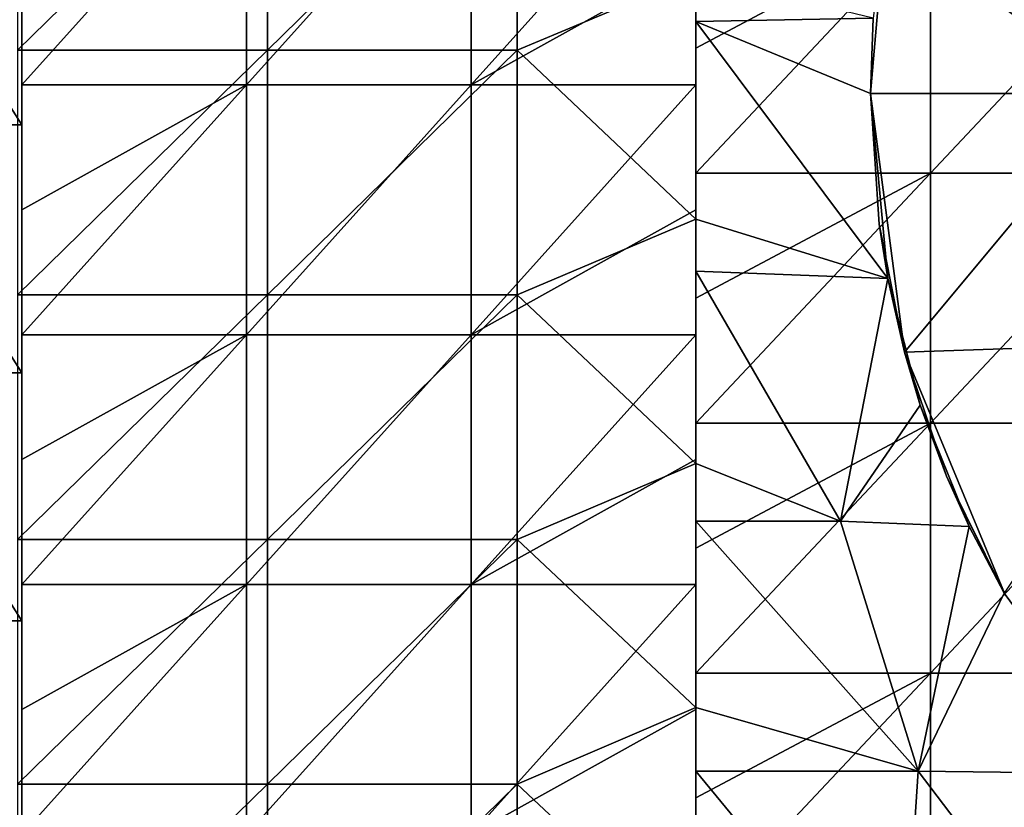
# Model space of a CAD drawing. Extents: x -3371 to -2311, y -637 to 1018.
# Tile 237 of 256: x -3211 to -3014, y 572 to 730. Entities that reach past the tile are written whole.
import ezdxf

# ---------------------------------------------------------------- set-up
doc = ezdxf.new("R2010")
doc.units = 0
doc.header["$LTSCALE"] = 33.374815
for name, color, linetype in [('101', 7, 'CONTINUOUS'), ('103', 7, 'CONTINUOUS'), ('18', 7, 'CONTINUOUS'), ('22', 7, 'CONTINUOUS'), ('239', 7, 'CONTINUOUS'), ('240', 7, 'CONTINUOUS'), ('28', 7, 'CONTINUOUS'), ('31', 7, 'CONTINUOUS'), ('32', 7, 'CONTINUOUS'), ('33', 7, 'CONTINUOUS'), ('34', 7, 'CONTINUOUS'), ('35', 7, 'CONTINUOUS')]:
    doc.layers.add(name, color=color, linetype=linetype)

msp = doc.modelspace()

# ---------------------------------------------------------------- linework, layer by layer
at = {"layer": '101', "color": 7, "linetype": 'CONTINUOUS'}
for points in [[(-3210.77, 758.65, 911.84), (-3210.77, 766.19, 961.84), (-3210.77, 720.3, 961.84), (-3210.77, 758.65, 911.84)], [(-3210.77, 766.19, 961.84), (-3210.77, 764.38, 1011.89), (-3210.77, 720.3, 961.84), (-3210.77, 766.19, 961.84)], [(-3210.77, 764.38, 1011.89), (-3210.77, 760.19, 1061.94), (-3210.77, 717.58, 1011.89), (-3210.77, 764.38, 1011.89)], [(-3210.77, 764.38, 1011.89), (-3210.77, 717.58, 1011.89), (-3210.77, 720.3, 961.84), (-3210.77, 764.38, 1011.89)], [(-3210.77, 742.06, 1082), (-3210.77, 717.03, 1082), (-3210.77, 760.19, 1061.94), (-3210.77, 742.06, 1082)], [(-3210.77, 760.19, 1061.94), (-3210.77, 717.03, 1082), (-3210.77, 711.3, 1061.94), (-3210.77, 760.19, 1061.94)], [(-3210.77, 760.19, 1061.94), (-3210.77, 711.3, 1061.94), (-3210.77, 717.58, 1011.89), (-3210.77, 760.19, 1061.94)], [(-3210.77, 708.98, 911.84), (-3210.77, 758.65, 911.84), (-3210.77, 720.3, 961.84), (-3210.77, 708.98, 911.84)], [(-3210.77, 708.98, 911.84), (-3210.77, 720.3, 961.84), (-3210.77, 674.4, 961.84), (-3210.77, 708.98, 911.84)], [(-3210.77, 720.3, 961.84), (-3210.77, 717.58, 1011.89), (-3210.77, 674.4, 961.84), (-3210.77, 720.3, 961.84)], [(-3210.77, 717.58, 1011.89), (-3210.77, 711.3, 1061.94), (-3210.77, 670.78, 1011.89), (-3210.77, 717.58, 1011.89)], [(-3210.77, 717.58, 1011.89), (-3210.77, 670.78, 1011.89), (-3210.77, 674.4, 961.84), (-3210.77, 717.58, 1011.89)], [(-3210.77, 717.03, 1082), (-3210.77, 692.01, 1082), (-3210.77, 711.3, 1061.94), (-3210.77, 717.03, 1082)], [(-3210.77, 692.01, 1082), (-3210.77, 666.98, 1082), (-3210.77, 711.3, 1061.94), (-3210.77, 692.01, 1082)], [(-3210.77, 711.3, 1061.94), (-3210.77, 666.98, 1082), (-3210.77, 662.41, 1061.94), (-3210.77, 711.3, 1061.94)], [(-3210.77, 711.3, 1061.94), (-3210.77, 662.41, 1061.94), (-3210.77, 670.78, 1011.89), (-3210.77, 711.3, 1061.94)], [(-3210.77, 659.32, 911.84), (-3210.77, 708.98, 911.84), (-3210.77, 674.4, 961.84), (-3210.77, 659.32, 911.84)], [(-3210.77, 659.32, 911.84), (-3210.77, 674.4, 961.84), (-3210.77, 628.51, 961.84), (-3210.77, 659.32, 911.84)], [(-3210.77, 674.4, 961.84), (-3210.77, 670.78, 1011.89), (-3210.77, 628.51, 961.84), (-3210.77, 674.4, 961.84)], [(-3210.77, 670.78, 1011.89), (-3210.77, 662.41, 1061.94), (-3210.77, 623.98, 1011.89), (-3210.77, 670.78, 1011.89)], [(-3210.77, 670.78, 1011.89), (-3210.77, 623.98, 1011.89), (-3210.77, 628.51, 961.84), (-3210.77, 670.78, 1011.89)], [(-3210.77, 666.98, 1082), (-3210.77, 641.96, 1082), (-3210.77, 662.41, 1061.94), (-3210.77, 666.98, 1082)], [(-3210.77, 641.96, 1082), (-3210.77, 616.93, 1082), (-3210.77, 662.41, 1061.94), (-3210.77, 641.96, 1082)], [(-3210.77, 662.41, 1061.94), (-3210.77, 616.93, 1082), (-3210.77, 613.51, 1061.94), (-3210.77, 662.41, 1061.94)], [(-3210.77, 662.41, 1061.94), (-3210.77, 613.51, 1061.94), (-3210.77, 623.98, 1011.89), (-3210.77, 662.41, 1061.94)], [(-3210.77, 609.66, 911.84), (-3210.77, 659.32, 911.84), (-3210.77, 628.51, 961.84), (-3210.77, 609.66, 911.84)], [(-3210.77, 609.66, 911.84), (-3210.77, 628.51, 961.84), (-3210.77, 582.62, 961.84), (-3210.77, 609.66, 911.84)], [(-3210.77, 628.51, 961.84), (-3210.77, 623.98, 1011.89), (-3210.77, 582.62, 961.84), (-3210.77, 628.51, 961.84)], [(-3210.77, 623.98, 1011.89), (-3210.77, 613.51, 1061.94), (-3210.77, 577.19, 1011.89), (-3210.77, 623.98, 1011.89)], [(-3210.77, 623.98, 1011.89), (-3210.77, 577.19, 1011.89), (-3210.77, 582.62, 961.84), (-3210.77, 623.98, 1011.89)], [(-3210.77, 616.93, 1082), (-3210.77, 591.91, 1082), (-3210.77, 613.51, 1061.94), (-3210.77, 616.93, 1082)], [(-3210.77, 591.91, 1082), (-3210.77, 566.88, 1082), (-3210.77, 613.51, 1061.94), (-3210.77, 591.91, 1082)], [(-3210.77, 613.51, 1061.94), (-3210.77, 566.88, 1082), (-3210.77, 564.62, 1061.94), (-3210.77, 613.51, 1061.94)], [(-3210.77, 613.51, 1061.94), (-3210.77, 564.62, 1061.94), (-3210.77, 577.19, 1011.89), (-3210.77, 613.51, 1061.94)], [(-3210.77, 559.99, 911.84), (-3210.77, 609.66, 911.84), (-3210.77, 582.62, 961.84), (-3210.77, 559.99, 911.84)], [(-3210.77, 559.99, 911.84), (-3210.77, 582.62, 961.84), (-3210.77, 536.72, 961.84), (-3210.77, 559.99, 911.84)], [(-3210.77, 582.62, 961.84), (-3210.77, 577.19, 1011.89), (-3210.77, 536.72, 961.84), (-3210.77, 582.62, 961.84)], [(-3210.77, 577.19, 1011.89), (-3210.77, 564.62, 1061.94), (-3210.77, 530.39, 1011.89), (-3210.77, 577.19, 1011.89)], [(-3210.77, 577.19, 1011.89), (-3210.77, 530.39, 1011.89), (-3210.77, 536.72, 961.84), (-3210.77, 577.19, 1011.89)]]:
    msp.add_3dface(points, dxfattribs=at)
at = {"layer": '103', "color": 7, "linetype": 'CONTINUOUS'}
for points in [[(-3242.27, 708.98, 911.84), (-3242.27, 758.65, 911.84), (-3210.77, 708.98, 911.84), (-3242.27, 708.98, 911.84)], [(-3210.77, 708.98, 911.84), (-3242.27, 758.65, 911.84), (-3210.77, 758.65, 911.84), (-3210.77, 708.98, 911.84)], [(-3242.27, 659.32, 911.84), (-3242.27, 708.98, 911.84), (-3210.77, 659.32, 911.84), (-3242.27, 659.32, 911.84)], [(-3210.77, 659.32, 911.84), (-3242.27, 708.98, 911.84), (-3210.77, 708.98, 911.84), (-3210.77, 659.32, 911.84)], [(-3242.27, 609.66, 911.84), (-3242.27, 659.32, 911.84), (-3210.77, 609.66, 911.84), (-3242.27, 609.66, 911.84)], [(-3210.77, 609.66, 911.84), (-3242.27, 659.32, 911.84), (-3210.77, 659.32, 911.84), (-3210.77, 609.66, 911.84)], [(-3242.27, 559.99, 911.84), (-3242.27, 609.66, 911.84), (-3210.77, 559.99, 911.84), (-3242.27, 559.99, 911.84)], [(-3210.77, 559.99, 911.84), (-3242.27, 609.66, 911.84), (-3210.77, 609.66, 911.84), (-3210.77, 559.99, 911.84)]]:
    msp.add_3dface(points, dxfattribs=at)
at = {"layer": '18', "color": 7, "linetype": 'CONTINUOUS'}
for points in [[(-3075.77, 742.06, 1082), (-3075.77, 749.37, 1077), (-3075.77, 724.35, 1077), (-3075.77, 742.06, 1082)], [(-3075.77, 717.03, 1082), (-3075.77, 742.06, 1082), (-3075.77, 724.35, 1077), (-3075.77, 717.03, 1082)], [(-3075.77, 717.03, 1082), (-3075.77, 724.35, 1077), (-3075.77, 699.32, 1077), (-3075.77, 717.03, 1082)], [(-3075.77, 692.01, 1082), (-3075.77, 717.03, 1082), (-3075.77, 699.32, 1077), (-3075.77, 692.01, 1082)], [(-3075.77, 692.01, 1082), (-3075.77, 699.32, 1077), (-3075.77, 674.3, 1077), (-3075.77, 692.01, 1082)], [(-3075.77, 666.98, 1082), (-3075.77, 692.01, 1082), (-3075.77, 674.3, 1077), (-3075.77, 666.98, 1082)], [(-3075.77, 666.98, 1082), (-3075.77, 674.3, 1077), (-3075.77, 649.27, 1077), (-3075.77, 666.98, 1082)], [(-3075.77, 641.96, 1082), (-3075.77, 666.98, 1082), (-3075.77, 649.27, 1077), (-3075.77, 641.96, 1082)], [(-3075.77, 641.96, 1082), (-3075.77, 649.27, 1077), (-3075.77, 624.25, 1077), (-3075.77, 641.96, 1082)], [(-3075.77, 616.93, 1082), (-3075.77, 641.96, 1082), (-3075.77, 624.25, 1077), (-3075.77, 616.93, 1082)], [(-3075.77, 616.93, 1082), (-3075.77, 624.25, 1077), (-3075.77, 599.22, 1077), (-3075.77, 616.93, 1082)], [(-3075.77, 591.91, 1082), (-3075.77, 616.93, 1082), (-3075.77, 599.22, 1077), (-3075.77, 591.91, 1082)], [(-3075.77, 591.91, 1082), (-3075.77, 599.22, 1077), (-3075.77, 574.2, 1077), (-3075.77, 591.91, 1082)], [(-3075.77, 566.88, 1082), (-3075.77, 591.91, 1082), (-3075.77, 574.2, 1077), (-3075.77, 566.88, 1082)], [(-3075.77, 566.88, 1082), (-3075.77, 574.2, 1077), (-3075.77, 549.17, 1077), (-3075.77, 566.88, 1082)]]:
    msp.add_3dface(points, dxfattribs=at)
at = {"layer": '22', "color": 7, "linetype": 'CONTINUOUS'}
for points in [[(-3075.77, 749.37, 1077), (-3028.77, 749.37, 1077), (-3075.77, 724.35, 1077), (-3075.77, 749.37, 1077)], [(-3075.77, 724.35, 1077), (-3028.77, 749.37, 1077), (-3075.77, 699.32, 1077), (-3075.77, 724.35, 1077)], [(-3075.77, 699.32, 1077), (-3028.77, 749.37, 1077), (-3028.77, 699.32, 1077), (-3075.77, 699.32, 1077)], [(-3028.77, 749.37, 1077), (-2981.77, 749.37, 1077), (-3028.77, 699.32, 1077), (-3028.77, 749.37, 1077)], [(-3028.77, 699.32, 1077), (-2981.77, 749.37, 1077), (-2981.77, 699.32, 1077), (-3028.77, 699.32, 1077)], [(-3075.77, 699.32, 1077), (-3028.77, 699.32, 1077), (-3075.77, 674.3, 1077), (-3075.77, 699.32, 1077)], [(-3075.77, 674.3, 1077), (-3028.77, 699.32, 1077), (-3075.77, 649.27, 1077), (-3075.77, 674.3, 1077)], [(-3075.77, 649.27, 1077), (-3028.77, 699.32, 1077), (-3028.77, 649.27, 1077), (-3075.77, 649.27, 1077)], [(-3028.77, 699.32, 1077), (-2981.77, 699.32, 1077), (-3028.77, 649.27, 1077), (-3028.77, 699.32, 1077)], [(-3028.77, 649.27, 1077), (-2981.77, 699.32, 1077), (-2981.77, 649.27, 1077), (-3028.77, 649.27, 1077)], [(-3075.77, 649.27, 1077), (-3028.77, 649.27, 1077), (-3075.77, 624.25, 1077), (-3075.77, 649.27, 1077)], [(-3075.77, 624.25, 1077), (-3028.77, 649.27, 1077), (-3075.77, 599.22, 1077), (-3075.77, 624.25, 1077)], [(-3075.77, 599.22, 1077), (-3028.77, 649.27, 1077), (-3028.77, 599.22, 1077), (-3075.77, 599.22, 1077)], [(-3028.77, 649.27, 1077), (-2981.77, 649.27, 1077), (-3028.77, 599.22, 1077), (-3028.77, 649.27, 1077)], [(-3028.77, 599.22, 1077), (-2981.77, 649.27, 1077), (-2981.77, 599.22, 1077), (-3028.77, 599.22, 1077)], [(-3075.77, 599.22, 1077), (-3028.77, 599.22, 1077), (-3075.77, 574.2, 1077), (-3075.77, 599.22, 1077)], [(-3075.77, 574.2, 1077), (-3028.77, 599.22, 1077), (-3075.77, 549.17, 1077), (-3075.77, 574.2, 1077)], [(-3075.77, 549.17, 1077), (-3028.77, 599.22, 1077), (-3028.77, 549.17, 1077), (-3075.77, 549.17, 1077)], [(-3028.77, 599.22, 1077), (-2981.77, 599.22, 1077), (-3028.77, 549.17, 1077), (-3028.77, 599.22, 1077)], [(-3028.77, 549.17, 1077), (-2981.77, 599.22, 1077), (-2981.77, 549.17, 1077), (-3028.77, 549.17, 1077)]]:
    msp.add_3dface(points, dxfattribs=at)
at = {"layer": '239', "color": 7, "linetype": 'CONTINUOUS'}
for points in [[(-3211.62, 772.98, 2649), (-3211.62, 723.98, 2649), (-3161.57, 772.98, 2649), (-3211.62, 772.98, 2649)], [(-3161.57, 772.98, 2649), (-3211.62, 723.98, 2649), (-3161.57, 723.98, 2649), (-3161.57, 772.98, 2649)], [(-3161.57, 772.98, 2649), (-3161.57, 723.98, 2649), (-3111.52, 772.98, 2649), (-3161.57, 772.98, 2649)], [(-3111.52, 772.98, 2649), (-3161.57, 723.98, 2649), (-3111.52, 723.98, 2649), (-3111.52, 772.98, 2649)], [(-3111.52, 772.98, 2649), (-3111.52, 723.98, 2649), (-3075.77, 738.97, 2649), (-3111.52, 772.98, 2649)], [(-3075.77, 738.97, 2649), (-3111.52, 723.98, 2649), (-3075.77, 690.08, 2649), (-3075.77, 738.97, 2649)], [(-3211.62, 723.98, 2649), (-3211.62, 674.98, 2649), (-3161.57, 723.98, 2649), (-3211.62, 723.98, 2649)], [(-3161.57, 723.98, 2649), (-3211.62, 674.98, 2649), (-3161.57, 674.98, 2649), (-3161.57, 723.98, 2649)], [(-3161.57, 723.98, 2649), (-3161.57, 674.98, 2649), (-3111.52, 723.98, 2649), (-3161.57, 723.98, 2649)], [(-3111.52, 723.98, 2649), (-3161.57, 674.98, 2649), (-3111.52, 674.98, 2649), (-3111.52, 723.98, 2649)], [(-3111.52, 723.98, 2649), (-3111.52, 674.98, 2649), (-3075.77, 690.08, 2649), (-3111.52, 723.98, 2649)], [(-3075.77, 690.08, 2649), (-3111.52, 674.98, 2649), (-3075.77, 641.19, 2649), (-3075.77, 690.08, 2649)], [(-3211.62, 674.98, 2649), (-3211.62, 625.98, 2649), (-3161.57, 674.98, 2649), (-3211.62, 674.98, 2649)], [(-3161.57, 674.98, 2649), (-3211.62, 625.98, 2649), (-3161.57, 625.98, 2649), (-3161.57, 674.98, 2649)], [(-3161.57, 674.98, 2649), (-3161.57, 625.98, 2649), (-3111.52, 674.98, 2649), (-3161.57, 674.98, 2649)], [(-3111.52, 674.98, 2649), (-3161.57, 625.98, 2649), (-3111.52, 625.98, 2649), (-3111.52, 674.98, 2649)], [(-3111.52, 674.98, 2649), (-3111.52, 625.98, 2649), (-3075.77, 641.19, 2649), (-3111.52, 674.98, 2649)], [(-3075.77, 641.19, 2649), (-3111.52, 625.98, 2649), (-3075.77, 592.3, 2649), (-3075.77, 641.19, 2649)], [(-3211.62, 625.98, 2649), (-3211.62, 576.98, 2649), (-3161.57, 625.98, 2649), (-3211.62, 625.98, 2649)], [(-3161.57, 625.98, 2649), (-3211.62, 576.98, 2649), (-3161.57, 576.98, 2649), (-3161.57, 625.98, 2649)], [(-3161.57, 625.98, 2649), (-3161.57, 576.98, 2649), (-3111.52, 625.98, 2649), (-3161.57, 625.98, 2649)], [(-3111.52, 625.98, 2649), (-3161.57, 576.98, 2649), (-3111.52, 576.98, 2649), (-3111.52, 625.98, 2649)], [(-3111.52, 625.98, 2649), (-3111.52, 576.98, 2649), (-3075.77, 592.3, 2649), (-3111.52, 625.98, 2649)], [(-3075.77, 592.3, 2649), (-3111.52, 576.98, 2649), (-3075.77, 543.41, 2649), (-3075.77, 592.3, 2649)], [(-3211.62, 576.98, 2649), (-3211.62, 527.98, 2649), (-3161.57, 576.98, 2649), (-3211.62, 576.98, 2649)], [(-3161.57, 576.98, 2649), (-3211.62, 527.98, 2649), (-3161.57, 527.98, 2649), (-3161.57, 576.98, 2649)], [(-3161.57, 576.98, 2649), (-3161.57, 527.98, 2649), (-3111.52, 576.98, 2649), (-3161.57, 576.98, 2649)], [(-3111.52, 576.98, 2649), (-3161.57, 527.98, 2649), (-3111.52, 527.98, 2649), (-3111.52, 576.98, 2649)], [(-3111.52, 576.98, 2649), (-3111.52, 527.98, 2649), (-3075.77, 543.41, 2649), (-3111.52, 576.98, 2649)]]:
    msp.add_3dface(points, dxfattribs=at)
at = {"layer": '240', "color": 7, "linetype": 'CONTINUOUS'}
for points in [[(-3165.77, 717.03, 1082), (-3210.77, 717.03, 1082), (-3165.77, 767.08, 1082), (-3165.77, 717.03, 1082)], [(-3210.77, 717.03, 1082), (-3210.77, 742.06, 1082), (-3165.77, 767.08, 1082), (-3210.77, 717.03, 1082)], [(-3120.77, 717.03, 1082), (-3165.77, 717.03, 1082), (-3120.77, 767.08, 1082), (-3120.77, 717.03, 1082)], [(-3120.77, 767.08, 1082), (-3165.77, 717.03, 1082), (-3165.77, 767.08, 1082), (-3120.77, 767.08, 1082)], [(-3075.77, 742.06, 1082), (-3120.77, 717.03, 1082), (-3075.77, 767.08, 1082), (-3075.77, 742.06, 1082)], [(-3075.77, 767.08, 1082), (-3120.77, 717.03, 1082), (-3120.77, 767.08, 1082), (-3075.77, 767.08, 1082)], [(-3075.77, 717.03, 1082), (-3120.77, 717.03, 1082), (-3075.77, 742.06, 1082), (-3075.77, 717.03, 1082)], [(-3165.77, 666.98, 1082), (-3210.77, 666.98, 1082), (-3165.77, 717.03, 1082), (-3165.77, 666.98, 1082)], [(-3210.77, 666.98, 1082), (-3210.77, 692.01, 1082), (-3165.77, 717.03, 1082), (-3210.77, 666.98, 1082)], [(-3165.77, 717.03, 1082), (-3210.77, 692.01, 1082), (-3210.77, 717.03, 1082), (-3165.77, 717.03, 1082)], [(-3120.77, 666.98, 1082), (-3165.77, 666.98, 1082), (-3120.77, 717.03, 1082), (-3120.77, 666.98, 1082)], [(-3120.77, 717.03, 1082), (-3165.77, 666.98, 1082), (-3165.77, 717.03, 1082), (-3120.77, 717.03, 1082)], [(-3075.77, 692.01, 1082), (-3120.77, 666.98, 1082), (-3075.77, 717.03, 1082), (-3075.77, 692.01, 1082)], [(-3075.77, 717.03, 1082), (-3120.77, 666.98, 1082), (-3120.77, 717.03, 1082), (-3075.77, 717.03, 1082)], [(-3075.77, 666.98, 1082), (-3120.77, 666.98, 1082), (-3075.77, 692.01, 1082), (-3075.77, 666.98, 1082)], [(-3165.77, 616.93, 1082), (-3210.77, 616.93, 1082), (-3165.77, 666.98, 1082), (-3165.77, 616.93, 1082)], [(-3210.77, 616.93, 1082), (-3210.77, 641.96, 1082), (-3165.77, 666.98, 1082), (-3210.77, 616.93, 1082)], [(-3165.77, 666.98, 1082), (-3210.77, 641.96, 1082), (-3210.77, 666.98, 1082), (-3165.77, 666.98, 1082)], [(-3120.77, 616.93, 1082), (-3165.77, 616.93, 1082), (-3120.77, 666.98, 1082), (-3120.77, 616.93, 1082)], [(-3120.77, 666.98, 1082), (-3165.77, 616.93, 1082), (-3165.77, 666.98, 1082), (-3120.77, 666.98, 1082)], [(-3075.77, 641.96, 1082), (-3120.77, 616.93, 1082), (-3075.77, 666.98, 1082), (-3075.77, 641.96, 1082)], [(-3075.77, 666.98, 1082), (-3120.77, 616.93, 1082), (-3120.77, 666.98, 1082), (-3075.77, 666.98, 1082)], [(-3075.77, 616.93, 1082), (-3120.77, 616.93, 1082), (-3075.77, 641.96, 1082), (-3075.77, 616.93, 1082)], [(-3165.77, 566.88, 1082), (-3210.77, 566.88, 1082), (-3165.77, 616.93, 1082), (-3165.77, 566.88, 1082)], [(-3210.77, 566.88, 1082), (-3210.77, 591.91, 1082), (-3165.77, 616.93, 1082), (-3210.77, 566.88, 1082)], [(-3165.77, 616.93, 1082), (-3210.77, 591.91, 1082), (-3210.77, 616.93, 1082), (-3165.77, 616.93, 1082)], [(-3120.77, 566.88, 1082), (-3165.77, 566.88, 1082), (-3120.77, 616.93, 1082), (-3120.77, 566.88, 1082)], [(-3120.77, 616.93, 1082), (-3165.77, 566.88, 1082), (-3165.77, 616.93, 1082), (-3120.77, 616.93, 1082)], [(-3075.77, 591.91, 1082), (-3120.77, 566.88, 1082), (-3075.77, 616.93, 1082), (-3075.77, 591.91, 1082)], [(-3075.77, 616.93, 1082), (-3120.77, 566.88, 1082), (-3120.77, 616.93, 1082), (-3075.77, 616.93, 1082)], [(-3075.77, 566.88, 1082), (-3120.77, 566.88, 1082), (-3075.77, 591.91, 1082), (-3075.77, 566.88, 1082)]]:
    msp.add_3dface(points, dxfattribs=at)
at = {"layer": '28', "color": 7, "linetype": 'CONTINUOUS'}
for points in [[(-3075.77, 738.97, 2649), (-3075.77, 690.08, 2649), (-3075.77, 738.97, 2654), (-3075.77, 738.97, 2649)], [(-3075.77, 738.97, 2654), (-3075.77, 690.08, 2649), (-3075.77, 729.72, 2654), (-3075.77, 738.97, 2654)], [(-3075.77, 729.72, 2654), (-3075.77, 690.08, 2649), (-3075.77, 690.08, 2654), (-3075.77, 729.72, 2654)], [(-3075.77, 690.08, 2649), (-3075.77, 641.19, 2649), (-3075.77, 690.08, 2654), (-3075.77, 690.08, 2649)], [(-3075.77, 690.08, 2654), (-3075.77, 641.19, 2649), (-3075.77, 679.67, 2654), (-3075.77, 690.08, 2654)], [(-3075.77, 679.67, 2654), (-3075.77, 641.19, 2649), (-3075.77, 641.19, 2654), (-3075.77, 679.67, 2654)], [(-3075.77, 641.19, 2649), (-3075.77, 592.3, 2649), (-3075.77, 641.19, 2654), (-3075.77, 641.19, 2649)], [(-3075.77, 641.19, 2654), (-3075.77, 592.3, 2649), (-3075.77, 629.62, 2654), (-3075.77, 641.19, 2654)], [(-3075.77, 629.62, 2654), (-3075.77, 592.3, 2649), (-3075.77, 592.3, 2654), (-3075.77, 629.62, 2654)], [(-3075.77, 592.3, 2649), (-3075.77, 543.41, 2649), (-3075.77, 592.3, 2654), (-3075.77, 592.3, 2649)], [(-3075.77, 592.3, 2654), (-3075.77, 543.41, 2649), (-3075.77, 579.57, 2654), (-3075.77, 592.3, 2654)], [(-3075.77, 579.57, 2654), (-3075.77, 543.41, 2649), (-3075.77, 543.41, 2654), (-3075.77, 579.57, 2654)]]:
    msp.add_3dface(points, dxfattribs=at)
at = {"layer": '31', "color": 7, "linetype": 'CONTINUOUS'}
for points in [[(-3075.77, 738.97, 2654), (-3075.77, 729.72, 2654), (-3040.2, 730.39, 2654), (-3075.77, 738.97, 2654)], [(-3040.2, 730.39, 2654), (-3075.77, 729.72, 2654), (-3040.77, 715.25, 2654), (-3040.2, 730.39, 2654)], [(-3075.77, 729.72, 2654), (-3075.77, 690.08, 2654), (-3037.31, 678.21, 2654), (-3075.77, 729.72, 2654)], [(-3040.77, 715.25, 2654), (-3075.77, 729.72, 2654), (-3037.31, 678.21, 2654), (-3040.77, 715.25, 2654)], [(-3075.77, 690.08, 2654), (-3075.77, 679.67, 2654), (-3037.31, 678.21, 2654), (-3075.77, 690.08, 2654)], [(-3075.77, 679.67, 2654), (-3075.77, 641.19, 2654), (-3046.8, 629.62, 2654), (-3075.77, 679.67, 2654)], [(-3037.31, 678.21, 2654), (-3075.77, 679.67, 2654), (-3046.8, 629.62, 2654), (-3037.31, 678.21, 2654)], [(-3030.79, 652.84, 2654), (-3037.31, 678.21, 2654), (-3046.8, 629.62, 2654), (-3030.79, 652.84, 2654)], [(-3021.01, 628.55, 2654), (-3030.79, 652.84, 2654), (-3046.8, 629.62, 2654), (-3021.01, 628.55, 2654)], [(-3075.77, 641.19, 2654), (-3075.77, 629.62, 2654), (-3046.8, 629.62, 2654), (-3075.77, 641.19, 2654)], [(-3075.77, 629.62, 2654), (-3075.77, 592.3, 2654), (-3031.19, 579.57, 2654), (-3075.77, 629.62, 2654)], [(-3046.8, 629.62, 2654), (-3075.77, 629.62, 2654), (-3031.19, 579.57, 2654), (-3046.8, 629.62, 2654)], [(-3021.01, 628.55, 2654), (-3046.8, 629.62, 2654), (-3031.19, 579.57, 2654), (-3021.01, 628.55, 2654)], [(-3013.98, 615.24, 2654), (-3021.01, 628.55, 2654), (-3031.19, 579.57, 2654), (-3013.98, 615.24, 2654)], [(-2987.24, 579.05, 2654), (-3013.98, 615.24, 2654), (-3031.19, 579.57, 2654), (-2987.24, 579.05, 2654)], [(-3075.77, 592.3, 2654), (-3075.77, 579.57, 2654), (-3031.19, 579.57, 2654), (-3075.77, 592.3, 2654)], [(-3075.77, 579.57, 2654), (-3075.77, 543.41, 2654), (-3034.47, 529.52, 2654), (-3075.77, 579.57, 2654)], [(-3031.19, 579.57, 2654), (-3075.77, 579.57, 2654), (-3034.47, 529.52, 2654), (-3031.19, 579.57, 2654)], [(-2993.16, 529.52, 2654), (-3031.19, 579.57, 2654), (-3034.47, 529.52, 2654), (-2993.16, 529.52, 2654)], [(-2987.24, 579.05, 2654), (-3031.19, 579.57, 2654), (-2993.16, 529.52, 2654), (-2987.24, 579.05, 2654)]]:
    msp.add_3dface(points, dxfattribs=at)
at = {"layer": '32', "color": 7, "linetype": 'CONTINUOUS'}
for points in [[(-3040.2, 730.39, 2654), (-3040.77, 715.25, 2654), (-3037.73, 749.98, 2721.07), (-3040.2, 730.39, 2654)], [(-3037.73, 749.98, 2721.07), (-3040.77, 715.25, 2654), (-3040.77, 715.25, 2721.07), (-3037.73, 749.98, 2721.07)]]:
    msp.add_3dface(points, dxfattribs=at)
at = {"layer": '33', "color": 7, "linetype": 'CONTINUOUS'}
for points in [[(-3040.77, 715.25, 2654), (-3037.31, 678.21, 2654), (-3040.77, 715.25, 2721.07), (-3040.77, 715.25, 2654)], [(-3040.77, 715.25, 2721.07), (-3037.31, 678.21, 2654), (-3039.06, 689.14, 2721.07), (-3040.77, 715.25, 2721.07)], [(-3037.31, 678.21, 2654), (-3033.96, 663.48, 2721.07), (-3039.06, 689.14, 2721.07), (-3037.31, 678.21, 2654)], [(-3037.31, 678.21, 2654), (-3030.79, 652.84, 2654), (-3033.96, 663.48, 2721.07), (-3037.31, 678.21, 2654)], [(-3033.96, 663.48, 2721.07), (-3030.79, 652.84, 2654), (-3025.53, 638.68, 2721.07), (-3033.96, 663.48, 2721.07)], [(-3030.79, 652.84, 2654), (-3021.01, 628.55, 2654), (-3025.53, 638.68, 2721.07), (-3030.79, 652.84, 2654)], [(-3021.01, 628.55, 2654), (-3013.98, 615.24, 2654), (-3025.53, 638.68, 2721.07), (-3021.01, 628.55, 2654)], [(-3025.53, 638.68, 2721.07), (-3013.98, 615.24, 2654), (-3013.95, 615.19, 2721.07), (-3025.53, 638.68, 2721.07)], [(-3013.98, 615.24, 2654), (-2987.24, 579.05, 2654), (-3013.95, 615.19, 2721.07), (-3013.98, 615.24, 2654)]]:
    msp.add_3dface(points, dxfattribs=at)
at = {"layer": '34', "color": 7, "linetype": 'CONTINUOUS'}
for points in [[(-2990.77, 715.25, 2721.07), (-3040.77, 715.25, 2721.07), (-3033.96, 663.48, 2721.07), (-2990.77, 715.25, 2721.07)], [(-3033.96, 663.48, 2721.07), (-3040.77, 715.25, 2721.07), (-3039.06, 689.14, 2721.07), (-3033.96, 663.48, 2721.07)], [(-2980.72, 665.25, 2721.07), (-2990.77, 715.25, 2721.07), (-3033.96, 663.48, 2721.07), (-2980.72, 665.25, 2721.07)], [(-2980.72, 665.25, 2721.07), (-3033.96, 663.48, 2721.07), (-3013.95, 615.19, 2721.07), (-2980.72, 665.25, 2721.07)], [(-3033.96, 663.48, 2721.07), (-3025.53, 638.68, 2721.07), (-3013.95, 615.19, 2721.07), (-3033.96, 663.48, 2721.07)]]:
    msp.add_3dface(points, dxfattribs=at)
at = {"layer": '35', "color": 7, "linetype": 'CONTINUOUS'}
for points in [[(-3034.39, 765.35, 2721.07), (-3037.73, 749.98, 2721.07), (-2990.77, 715.25, 2721.07), (-3034.39, 765.35, 2721.07)], [(-3034.39, 765.35, 2721.07), (-2990.77, 715.25, 2721.07), (-2985.44, 765.16, 2721.07), (-3034.39, 765.35, 2721.07)], [(-3037.73, 749.98, 2721.07), (-3040.77, 715.25, 2721.07), (-2990.77, 715.25, 2721.07), (-3037.73, 749.98, 2721.07)]]:
    msp.add_3dface(points, dxfattribs=at)

doc.saveas('drawing.dxf')
